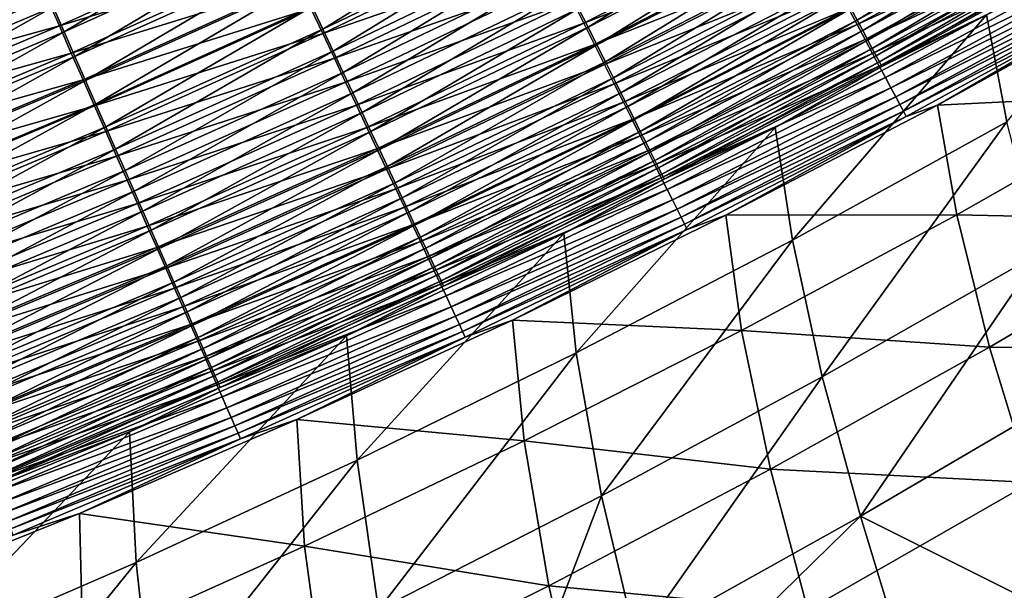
# Model space of a CAD drawing. Header units: metres. Extents: x 0 to 1400, y -1400 to 0.
# Tile 190 of 256: x 862 to 915, y -1153 to -1122. Entities that reach past the tile are written whole.
import ezdxf

# ---------------------------------------------------------------- set-up
doc = ezdxf.new("R2010")
doc.units = ezdxf.units.M

msp = doc.modelspace()

# ---------------------------------------------------------------- linework, layer by layer
at = {"layer": 'None'}
for points in [[(917.734619, -1115.673096, -481.604614), (906.347534, -1121.892944, -481.708893), (906.679504, -1122.514526, -480.282837)], [(917.734619, -1115.673096, -481.604614), (906.679504, -1122.514526, -480.282837), (918.081177, -1116.283325, -480.171753)], [(878.185303, -1122.999756, -494.648712), (889.019653, -1116.297974, -495.455505), (877.617798, -1121.791992, -495.490234)], [(878.185303, -1122.999756, -494.648712), (889.619202, -1117.493286, -494.608307), (889.019653, -1116.297974, -495.455505)], [(903.226746, -1116.050537, -490.582764), (891.827271, -1121.89563, -490.645081), (892.326111, -1122.890381, -489.52002)], [(903.226746, -1116.050537, -490.582764), (892.326111, -1122.890381, -489.52002), (903.751221, -1117.032349, -489.45105)], [(918.081177, -1116.283325, -480.171753), (906.679504, -1122.514526, -480.282837), (906.980591, -1123.078247, -478.825714)], [(918.081177, -1116.283325, -480.171753), (906.980591, -1123.078247, -478.825714), (918.395081, -1116.83606, -478.707855)], [(924.703613, -1115.945923, -469.427277), (913.5755, -1122.235352, -469.572601), (914.664856, -1127.952148, -423.257813)], [(864.384888, -1123.149414, -497.665863), (875.202271, -1116.651855, -498.234009), (863.797363, -1121.811279, -498.250732)], [(864.384888, -1123.149414, -497.665863), (875.825745, -1117.978394, -497.644836), (875.202271, -1116.651855, -498.234009)], [(891.512878, -1121.508667, -495.071655), (903.520508, -1116.835083, -493.904388), (892.10144, -1122.682739, -493.964813)], [(892.10144, -1122.682739, -493.964813), (903.520508, -1116.835083, -493.904388), (904.115295, -1117.948853, -492.732086)], [(918.094421, -1116.538452, -485.98172), (906.683289, -1122.758179, -486.080017), (906.227295, -1121.904175, -487.507019)], [(918.539001, -1117.321533, -484.504303), (906.683289, -1122.758179, -486.080017), (918.094421, -1116.538452, -485.98172)], [(918.395081, -1116.83606, -478.707855), (906.980591, -1123.078247, -478.825714), (907.250305, -1123.583252, -477.341248)], [(918.395081, -1116.83606, -478.707855), (907.250305, -1123.583252, -477.341248), (918.675842, -1117.330444, -477.216705)], [(878.736145, -1124.171875, -493.748322), (889.619202, -1117.493286, -494.608307), (878.185303, -1122.999756, -494.648712)], [(878.736145, -1124.171875, -493.748322), (890.200928, -1118.653076, -493.701904), (889.619202, -1117.493286, -494.608307)], [(903.751221, -1117.032349, -489.45105), (892.326111, -1122.890381, -489.52002), (892.801697, -1123.838745, -488.345795)], [(903.751221, -1117.032349, -489.45105), (892.801697, -1123.838745, -488.345795), (904.251099, -1117.96814, -488.269958)], [(918.539001, -1117.321533, -484.504303), (907.108337, -1123.554321, -484.609985), (906.683289, -1122.758179, -486.080017)], [(918.949829, -1118.045166, -482.98645), (907.108337, -1123.554321, -484.609985), (918.539001, -1117.321533, -484.504303)], [(918.675842, -1117.330444, -477.216705), (907.250305, -1123.583252, -477.341248), (907.488159, -1124.028564, -475.833191)], [(907.488159, -1124.028564, -475.833191), (918.923035, -1117.765625, -475.702057), (918.675842, -1117.330444, -477.216705)], [(851.129211, -1123.918457, -499.229645), (862.592468, -1119.067505, -499.219696), (861.978027, -1117.668457, -499.602509)], [(875.561646, -1117.658691, -501.038818), (864.131592, -1122.822876, -501.056854), (863.48291, -1121.344727, -501.61969)], [(876.238037, -1119.098755, -500.398956), (864.131592, -1122.822876, -501.056854), (875.561646, -1117.658691, -501.038818)], [(864.960999, -1124.461304, -497.015808), (875.825745, -1117.978394, -497.644836), (864.384888, -1123.149414, -497.665863)], [(864.960999, -1124.461304, -497.015808), (876.43689, -1119.278931, -496.98999), (875.825745, -1117.978394, -497.644836)], [(877.549561, -1121.891113, -498.90741), (889.620728, -1117.734497, -498.021881), (878.182251, -1123.238281, -498.059418)], [(878.182251, -1123.238281, -498.059418), (889.620728, -1117.734497, -498.021881), (890.27124, -1119.031982, -497.102051)], [(904.115295, -1117.948853, -492.732086), (892.66687, -1123.810669, -492.79953), (892.10144, -1122.682739, -493.964813)], [(904.684387, -1119.014648, -491.50354), (892.66687, -1123.810669, -492.79953), (904.115295, -1117.948853, -492.732086)], [(904.251099, -1117.96814, -488.269958), (892.801697, -1123.838745, -488.345795), (893.253235, -1124.739014, -487.124725)], [(904.251099, -1117.96814, -488.269958), (893.253235, -1124.739014, -487.124725), (904.725403, -1118.856079, -487.041901)], [(907.693604, -1124.413452, -474.305267), (918.923035, -1117.765625, -475.702057), (907.488159, -1124.028564, -475.833191)], [(907.693604, -1124.413452, -474.305267), (919.136047, -1118.140747, -474.167694), (918.923035, -1117.765625, -475.702057)], [(850.085388, -1121.623413, -502.871735), (862.157837, -1118.325684, -502.52533), (850.716858, -1123.167969, -502.532806)], [(850.716858, -1123.167969, -502.532806), (862.157837, -1118.325684, -502.52533), (862.824402, -1119.844482, -502.109375)], [(918.949829, -1118.045166, -482.98645), (907.501526, -1124.290649, -483.099579), (907.108337, -1123.554321, -484.609985)], [(919.325867, -1118.70752, -481.431122), (907.501526, -1124.290649, -483.099579), (918.949829, -1118.045166, -482.98645)], [(907.866272, -1124.736816, -472.761169), (919.136047, -1118.140747, -474.167694), (907.693604, -1124.413452, -474.305267)], [(907.866272, -1124.736816, -472.761169), (919.314392, -1118.454834, -472.61734), (919.136047, -1118.140747, -474.167694)], [(908.005554, -1124.997803, -471.204651), (919.314392, -1118.454834, -472.61734), (907.866272, -1124.736816, -472.761169)], [(908.005554, -1124.997803, -471.204651), (919.457581, -1118.706909, -471.05481), (919.314392, -1118.454834, -472.61734)], [(851.69873, -1125.310669, -498.78241), (862.592468, -1119.067505, -499.219696), (851.129211, -1123.918457, -499.229645)], [(851.69873, -1125.310669, -498.78241), (863.199402, -1120.449585, -498.768921), (862.592468, -1119.067505, -499.219696)], [(878.182251, -1123.238281, -498.059418), (890.27124, -1119.031982, -497.102051), (878.797974, -1124.549316, -497.145752)], [(879.269043, -1125.306152, -492.790802), (890.200928, -1118.653076, -493.701904), (878.736145, -1124.171875, -493.748322)], [(878.797974, -1124.549316, -497.145752), (890.27124, -1119.031982, -497.102051), (890.902344, -1120.290894, -496.118011)], [(879.269043, -1125.306152, -492.790802), (890.763611, -1119.774902, -492.738098), (890.200928, -1118.653076, -493.701904)], [(904.684387, -1119.014648, -491.50354), (893.208069, -1124.890259, -491.578217), (892.66687, -1123.810669, -492.79953)], [(905.226807, -1120.030396, -490.221436), (893.208069, -1124.890259, -491.578217), (904.684387, -1119.014648, -491.50354)], [(904.725403, -1118.856079, -487.041901), (893.253235, -1124.739014, -487.124725), (893.679626, -1125.589478, -485.859314)], [(904.725403, -1118.856079, -487.041901), (893.679626, -1125.589478, -485.859314), (905.173218, -1119.694336, -485.769348)], [(919.325867, -1118.70752, -481.431122), (907.861755, -1124.965332, -481.551666), (907.501526, -1124.290649, -483.099579)], [(919.666565, -1119.307617, -479.842163), (907.861755, -1124.965332, -481.551666), (919.325867, -1118.70752, -481.431122)], [(913.5755, -1122.235352, -469.572601), (919.457581, -1118.706909, -471.05481), (908.005554, -1124.997803, -471.204651)], [(876.238037, -1119.098755, -500.398956), (864.769043, -1124.275391, -500.421661), (864.131592, -1122.822876, -501.056854)], [(876.901062, -1120.510498, -499.687866), (864.769043, -1124.275391, -500.421661), (876.238037, -1119.098755, -500.398956)], [(865.524475, -1125.744629, -496.302277), (876.43689, -1119.278931, -496.98999), (864.960999, -1124.461304, -497.015808)], [(865.524475, -1125.744629, -496.302277), (877.034607, -1120.550903, -496.27124), (876.43689, -1119.278931, -496.98999)], [(919.666565, -1119.307617, -479.842163), (908.188477, -1125.577271, -479.970062), (907.861755, -1124.965332, -481.551666)], [(919.971313, -1119.844238, -478.223602), (908.188477, -1125.577271, -479.970062), (919.666565, -1119.307617, -479.842163)], [(850.716858, -1123.167969, -502.532806), (862.824402, -1119.844482, -502.109375), (851.342224, -1124.697632, -502.120117)], [(851.342224, -1124.697632, -502.120117), (862.824402, -1119.844482, -502.109375), (863.48291, -1121.344727, -501.61969)], [(879.782959, -1126.399902, -491.777863), (890.763611, -1119.774902, -492.738098), (879.269043, -1125.306152, -492.790802)], [(890.763611, -1119.774902, -492.738098), (879.782959, -1126.399902, -491.777863), (891.306091, -1120.856567, -491.718536)], [(905.226807, -1120.030396, -490.221436), (893.724121, -1125.919678, -490.303558), (893.208069, -1124.890259, -491.578217)], [(905.173218, -1119.694336, -485.769348), (893.679626, -1125.589478, -485.859314), (894.080139, -1126.388184, -484.55188)], [(905.741455, -1120.994263, -488.888367), (893.724121, -1125.919678, -490.303558), (905.226807, -1120.030396, -490.221436)], [(905.173218, -1119.694336, -485.769348), (894.080139, -1126.388184, -484.55188), (905.593445, -1120.481079, -484.454712)], [(919.971313, -1119.844238, -478.223602), (908.48114, -1126.125488, -478.358826), (908.188477, -1125.577271, -479.970062)], [(920.239563, -1120.316772, -476.579529), (908.48114, -1126.125488, -478.358826), (919.971313, -1119.844238, -478.223602)], [(852.259888, -1126.682495, -498.26825), (863.199402, -1120.449585, -498.768921), (851.69873, -1125.310669, -498.78241)], [(852.259888, -1126.682495, -498.26825), (863.797363, -1121.811279, -498.250732), (863.199402, -1120.449585, -498.768921)], [(864.769043, -1124.275391, -500.421661), (876.901062, -1120.510498, -499.687866), (865.393982, -1125.699341, -499.715759)], [(865.393982, -1125.699341, -499.715759), (876.901062, -1120.510498, -499.687866), (877.549561, -1121.891113, -498.90741)], [(866.074402, -1126.99707, -495.526855), (877.034607, -1120.550903, -496.27124), (865.524475, -1125.744629, -496.302277)], [(866.074402, -1126.99707, -495.526855), (877.617798, -1121.791992, -495.490234), (877.034607, -1120.550903, -496.27124)], [(878.797974, -1124.549316, -497.145752), (890.902344, -1120.290894, -496.118011), (879.395508, -1125.821655, -496.168213)], [(879.395508, -1125.821655, -496.168213), (890.902344, -1120.290894, -496.118011), (891.512878, -1121.508667, -495.071655)], [(905.593445, -1120.481079, -484.454712), (894.080139, -1126.388184, -484.55188), (894.453735, -1127.133301, -483.204865)], [(905.593445, -1120.481079, -484.454712), (894.453735, -1127.133301, -483.204865), (905.985229, -1121.2146, -483.100403)], [(920.239563, -1120.316772, -476.579529), (908.739197, -1126.609009, -476.721954), (908.48114, -1126.125488, -478.358826)], [(920.470764, -1120.723999, -474.914093), (908.739197, -1126.609009, -476.721954), (920.239563, -1120.316772, -476.579529)], [(891.306091, -1120.856567, -491.718536), (879.782959, -1126.399902, -491.777863), (880.276855, -1127.451172, -490.711273)], [(891.306091, -1120.856567, -491.718536), (880.276855, -1127.451172, -490.711273), (891.827271, -1121.89563, -490.645081)], [(905.741455, -1120.994263, -488.888367), (894.213928, -1126.896973, -488.978119), (893.724121, -1125.919678, -490.303558)], [(906.227295, -1121.904175, -487.507019), (894.213928, -1126.896973, -488.978119), (905.741455, -1120.994263, -488.888367)], [(908.739197, -1126.609009, -476.721954), (920.470764, -1120.723999, -474.914093), (908.962219, -1127.026855, -475.063507)], [(908.962219, -1127.026855, -475.063507), (920.470764, -1120.723999, -474.914093), (920.664368, -1121.064941, -473.231293)], [(908.962219, -1127.026855, -475.063507), (920.664368, -1121.064941, -473.231293), (909.149597, -1127.37793, -473.387543)], [(909.149597, -1127.37793, -473.387543), (920.664368, -1121.064941, -473.231293), (920.819824, -1121.338745, -471.535248)], [(922.148682, -1120.85498, -469.822479), (923.340393, -1126.447021, -423.662781), (910.960999, -1127.045776, -469.984528)], [(922.148682, -1120.85498, -469.822479), (910.960999, -1127.045776, -469.984528), (920.819824, -1121.338745, -471.535248)], [(863.48291, -1121.344727, -501.61969), (851.960022, -1126.208984, -501.634216), (851.342224, -1124.697632, -502.120117)], [(864.131592, -1122.822876, -501.056854), (851.960022, -1126.208984, -501.634216), (863.48291, -1121.344727, -501.61969)], [(879.395508, -1125.821655, -496.168213), (891.512878, -1121.508667, -495.071655), (879.973694, -1127.052734, -495.128723)], [(879.973694, -1127.052734, -495.128723), (891.512878, -1121.508667, -495.071655), (892.10144, -1122.682739, -493.964813)], [(905.985229, -1121.2146, -483.100403), (894.453735, -1127.133301, -483.204865), (894.799561, -1127.822998, -481.820679)], [(905.985229, -1121.2146, -483.100403), (894.799561, -1127.822998, -481.820679), (906.347534, -1121.892944, -481.708893)], [(909.149597, -1127.37793, -473.387543), (920.819824, -1121.338745, -471.535248), (909.300781, -1127.661255, -471.698059)], [(920.819824, -1121.338745, -471.535248), (910.960999, -1127.045776, -469.984528), (909.300781, -1127.661255, -471.698059)], [(852.81134, -1128.030762, -497.687897), (863.797363, -1121.811279, -498.250732), (852.259888, -1126.682495, -498.26825)], [(852.81134, -1128.030762, -497.687897), (864.384888, -1123.149414, -497.665863), (863.797363, -1121.811279, -498.250732)], [(865.393982, -1125.699341, -499.715759), (877.549561, -1121.891113, -498.90741), (866.00531, -1127.092407, -498.940918)], [(866.00531, -1127.092407, -498.940918), (877.549561, -1121.891113, -498.90741), (878.182251, -1123.238281, -498.059418)], [(866.60968, -1128.216187, -494.691315), (877.617798, -1121.791992, -495.490234), (866.074402, -1126.99707, -495.526855)], [(866.60968, -1128.216187, -494.691315), (878.185303, -1122.999756, -494.648712), (877.617798, -1121.791992, -495.490234)], [(891.827271, -1121.89563, -490.645081), (880.276855, -1127.451172, -490.711273), (880.749756, -1128.457764, -489.593292)], [(891.827271, -1121.89563, -490.645081), (880.749756, -1128.457764, -489.593292), (892.326111, -1122.890381, -489.52002)], [(906.227295, -1121.904175, -487.507019), (894.676636, -1127.820068, -487.604523), (894.213928, -1126.896973, -488.978119)], [(906.683289, -1122.758179, -486.080017), (894.676636, -1127.820068, -487.604523), (906.227295, -1121.904175, -487.507019)], [(906.347534, -1121.892944, -481.708893), (894.799561, -1127.822998, -481.820679), (895.11676, -1128.455811, -480.401947)], [(906.347534, -1121.892944, -481.708893), (895.11676, -1128.455811, -480.401947), (906.679504, -1122.514526, -480.282837)], [(913.5755, -1122.235352, -469.572601), (902.312927, -1128.240234, -469.728088), (903.241577, -1134.24939, -423.214264)], [(902.312927, -1128.240234, -469.728088), (913.5755, -1122.235352, -469.572601), (908.005554, -1124.997803, -471.204651)], [(913.5755, -1122.235352, -469.572601), (903.241577, -1134.24939, -423.214264), (914.664856, -1127.952148, -423.257813)], [(892.10144, -1122.682739, -493.964813), (880.53125, -1128.23999, -494.029053), (879.973694, -1127.052734, -495.128723)], [(892.66687, -1123.810669, -492.79953), (880.53125, -1128.23999, -494.029053), (892.10144, -1122.682739, -493.964813)], [(906.683289, -1122.758179, -486.080017), (895.111145, -1128.68689, -486.185364), (894.676636, -1127.820068, -487.604523)], [(907.108337, -1123.554321, -484.609985), (895.111145, -1128.68689, -486.185364), (906.683289, -1122.758179, -486.080017)], [(906.679504, -1122.514526, -480.282837), (895.11676, -1128.455811, -480.401947), (895.404785, -1129.030396, -478.952118)], [(906.679504, -1122.514526, -480.282837), (895.404785, -1129.030396, -478.952118), (906.980591, -1123.078247, -478.825714)], [(864.131592, -1122.822876, -501.056854), (852.568787, -1127.697998, -501.075745), (851.960022, -1126.208984, -501.634216)], [(864.769043, -1124.275391, -500.421661), (852.568787, -1127.697998, -501.075745), (864.131592, -1122.822876, -501.056854)], [(853.352112, -1129.352783, -497.042847), (864.384888, -1123.149414, -497.665863), (852.81134, -1128.030762, -497.687897)], [(853.352112, -1129.352783, -497.042847), (864.960999, -1124.461304, -497.015808), (864.384888, -1123.149414, -497.665863)], [(866.00531, -1127.092407, -498.940918), (878.182251, -1123.238281, -498.059418), (866.601868, -1128.451904, -498.09903)], [(866.601868, -1128.451904, -498.09903), (878.182251, -1123.238281, -498.059418), (878.797974, -1124.549316, -497.145752)], [(867.129272, -1129.399658, -493.797241), (878.185303, -1122.999756, -494.648712), (866.60968, -1128.216187, -494.691315)], [(867.129272, -1129.399658, -493.797241), (878.736145, -1124.171875, -493.748322), (878.185303, -1122.999756, -494.648712)], [(892.326111, -1122.890381, -489.52002), (880.749756, -1128.457764, -489.593292), (881.200806, -1129.417969, -488.426331)], [(892.326111, -1122.890381, -489.52002), (881.200806, -1129.417969, -488.426331), (892.801697, -1123.838745, -488.345795)], [(906.980591, -1123.078247, -478.825714), (895.404785, -1129.030396, -478.952118), (895.663147, -1129.545898, -477.474854)], [(906.980591, -1123.078247, -478.825714), (895.663147, -1129.545898, -477.474854), (907.250305, -1123.583252, -477.341248)], [(892.66687, -1123.810669, -492.79953), (881.067017, -1129.380981, -492.871185), (880.53125, -1128.23999, -494.029053)], [(893.208069, -1124.890259, -491.578217), (881.067017, -1129.380981, -492.871185), (892.66687, -1123.810669, -492.79953)], [(907.108337, -1123.554321, -484.609985), (895.516479, -1129.495728, -484.723267), (895.111145, -1128.68689, -486.185364)], [(907.501526, -1124.290649, -483.099579), (895.516479, -1129.495728, -484.723267), (907.108337, -1123.554321, -484.609985)], [(907.250305, -1123.583252, -477.341248), (895.663147, -1129.545898, -477.474854), (895.891479, -1130.001587, -475.973907)], [(907.250305, -1123.583252, -477.341248), (895.891479, -1130.001587, -475.973907), (907.488159, -1124.028564, -475.833191)], [(852.568787, -1127.697998, -501.075745), (864.769043, -1124.275391, -500.421661), (853.167053, -1129.161499, -500.445465)], [(853.167053, -1129.161499, -500.445465), (864.769043, -1124.275391, -500.421661), (865.393982, -1125.699341, -499.715759)], [(867.632141, -1130.545166, -492.846405), (878.736145, -1124.171875, -493.748322), (867.129272, -1129.399658, -493.797241)], [(867.632141, -1130.545166, -492.846405), (879.269043, -1125.306152, -492.790802), (878.736145, -1124.171875, -493.748322)], [(892.801697, -1123.838745, -488.345795), (881.200806, -1129.417969, -488.426331), (881.629272, -1130.329956, -487.212738)], [(892.801697, -1123.838745, -488.345795), (881.629272, -1130.329956, -487.212738), (893.253235, -1124.739014, -487.124725)], [(907.501526, -1124.290649, -483.099579), (895.891663, -1130.244507, -483.220825), (895.516479, -1129.495728, -484.723267)], [(907.488159, -1124.028564, -475.833191), (895.891479, -1130.001587, -475.973907), (896.089233, -1130.39624, -474.452881)], [(907.861755, -1124.965332, -481.551666), (895.891663, -1130.244507, -483.220825), (907.501526, -1124.290649, -483.099579)], [(896.089233, -1130.39624, -474.452881), (907.693604, -1124.413452, -474.305267), (907.488159, -1124.028564, -475.833191)], [(853.881165, -1130.64624, -496.334747), (864.960999, -1124.461304, -497.015808), (853.352112, -1129.352783, -497.042847)], [(853.881165, -1130.64624, -496.334747), (865.524475, -1125.744629, -496.302277), (864.960999, -1124.461304, -497.015808)], [(866.601868, -1128.451904, -498.09903), (878.797974, -1124.549316, -497.145752), (867.182556, -1129.775146, -497.191833)], [(867.182556, -1129.775146, -497.191833), (878.797974, -1124.549316, -497.145752), (879.395508, -1125.821655, -496.168213)], [(893.253235, -1124.739014, -487.124725), (881.629272, -1130.329956, -487.212738), (882.034119, -1131.192017, -485.954895)], [(893.253235, -1124.739014, -487.124725), (882.034119, -1131.192017, -485.954895), (893.679626, -1125.589478, -485.859314)], [(896.25592, -1130.729126, -472.915527), (907.693604, -1124.413452, -474.305267), (896.089233, -1130.39624, -474.452881)], [(896.25592, -1130.729126, -472.915527), (907.866272, -1124.736816, -472.761169), (907.693604, -1124.413452, -474.305267)], [(896.391174, -1130.999268, -471.365479), (907.866272, -1124.736816, -472.761169), (896.25592, -1130.729126, -472.915527)], [(896.391174, -1130.999268, -471.365479), (908.005554, -1124.997803, -471.204651), (907.866272, -1124.736816, -472.761169)], [(868.117249, -1131.650146, -491.840393), (879.269043, -1125.306152, -492.790802), (867.632141, -1130.545166, -492.846405)], [(868.117249, -1131.650146, -491.840393), (879.782959, -1126.399902, -491.777863), (879.269043, -1125.306152, -492.790802)], [(893.208069, -1124.890259, -491.578217), (881.580078, -1130.473633, -491.657593), (881.067017, -1129.380981, -492.871185)], [(893.724121, -1125.919678, -490.303558), (881.580078, -1130.473633, -491.657593), (893.208069, -1124.890259, -491.578217)], [(907.861755, -1124.965332, -481.551666), (896.23584, -1130.931274, -481.680908), (895.891663, -1130.244507, -483.220825)], [(908.188477, -1125.577271, -479.970062), (896.23584, -1130.931274, -481.680908), (907.861755, -1124.965332, -481.551666)], [(902.312927, -1128.240234, -469.728088), (908.005554, -1124.997803, -471.204651), (896.391174, -1130.999268, -471.365479)], [(853.167053, -1129.161499, -500.445465), (865.393982, -1125.699341, -499.715759), (853.753662, -1130.596558, -499.744965)], [(853.753662, -1130.596558, -499.744965), (865.393982, -1125.699341, -499.715759), (866.00531, -1127.092407, -498.940918)], [(854.397583, -1131.908936, -495.565216), (865.524475, -1125.744629, -496.302277), (853.881165, -1130.64624, -496.334747)], [(854.397583, -1131.908936, -495.565216), (866.074402, -1126.99707, -495.526855), (865.524475, -1125.744629, -496.302277)], [(867.182556, -1129.775146, -497.191833), (879.395508, -1125.821655, -496.168213), (867.746277, -1131.059814, -496.221191)], [(867.746277, -1131.059814, -496.221191), (879.395508, -1125.821655, -496.168213), (879.973694, -1127.052734, -495.128723)], [(893.679626, -1125.589478, -485.859314), (882.034119, -1131.192017, -485.954895), (882.414551, -1132.002075, -484.655151)], [(893.679626, -1125.589478, -485.859314), (882.414551, -1132.002075, -484.655151), (894.080139, -1126.388184, -484.55188)], [(908.188477, -1125.577271, -479.970062), (896.54834, -1131.555054, -480.107239), (896.23584, -1130.931274, -481.680908)], [(908.48114, -1126.125488, -478.358826), (896.54834, -1131.555054, -480.107239), (908.188477, -1125.577271, -479.970062)], [(868.117249, -1131.650146, -491.840393), (868.583618, -1132.712524, -490.781036), (879.782959, -1126.399902, -491.777863)], [(879.782959, -1126.399902, -491.777863), (868.583618, -1132.712524, -490.781036), (880.276855, -1127.451172, -490.711273)], [(893.724121, -1125.919678, -490.303558), (882.069458, -1131.515869, -490.390839), (881.580078, -1130.473633, -491.657593)], [(894.213928, -1126.896973, -488.978119), (882.069458, -1131.515869, -490.390839), (893.724121, -1125.919678, -490.303558)], [(894.080139, -1126.388184, -484.55188), (882.414551, -1132.002075, -484.655151), (882.769775, -1132.758423, -483.315918)], [(894.080139, -1126.388184, -484.55188), (882.769775, -1132.758423, -483.315918), (894.453735, -1127.133301, -483.204865)], [(908.48114, -1126.125488, -478.358826), (896.828735, -1132.114624, -478.503845), (896.54834, -1131.555054, -480.107239)], [(908.739197, -1126.609009, -476.721954), (896.828735, -1132.114624, -478.503845), (908.48114, -1126.125488, -478.358826)], [(894.213928, -1126.896973, -488.978119), (882.534241, -1132.505737, -489.073486), (882.069458, -1131.515869, -490.390839)], [(894.676636, -1127.820068, -487.604523), (882.534241, -1132.505737, -489.073486), (894.213928, -1126.896973, -488.978119)], [(896.828735, -1132.114624, -478.503845), (908.739197, -1126.609009, -476.721954), (897.076416, -1132.609253, -476.874725)], [(897.076416, -1132.609253, -476.874725), (908.739197, -1126.609009, -476.721954), (908.962219, -1127.026855, -475.063507)], [(923.340393, -1126.447021, -423.662781), (911.993347, -1132.899292, -423.636475), (910.960999, -1127.045776, -469.984528)], [(911.993347, -1132.899292, -423.636475), (923.340393, -1126.447021, -423.662781), (925.285706, -1133.194824, -367.478577)], [(853.753662, -1130.596558, -499.744965), (866.00531, -1127.092407, -498.940918), (854.327576, -1132.00061, -498.976074)], [(854.327576, -1132.00061, -498.976074), (866.00531, -1127.092407, -498.940918), (866.601868, -1128.451904, -498.09903)], [(854.90033, -1133.138306, -494.735931), (866.074402, -1126.99707, -495.526855), (854.397583, -1131.908936, -495.565216)], [(854.90033, -1133.138306, -494.735931), (866.60968, -1128.216187, -494.691315), (866.074402, -1126.99707, -495.526855)], [(879.973694, -1127.052734, -495.128723), (868.291809, -1132.303101, -495.188873), (867.746277, -1131.059814, -496.221191)], [(880.53125, -1128.23999, -494.029053), (868.291809, -1132.303101, -495.188873), (879.973694, -1127.052734, -495.128723)], [(880.276855, -1127.451172, -490.711273), (868.583618, -1132.712524, -490.781036), (869.030334, -1133.730347, -489.670563)], [(880.276855, -1127.451172, -490.711273), (869.030334, -1133.730347, -489.670563), (880.749756, -1128.457764, -489.593292)], [(894.453735, -1127.133301, -483.204865), (882.769775, -1132.758423, -483.315918), (883.098816, -1133.459229, -481.939545)], [(894.453735, -1127.133301, -483.204865), (883.098816, -1133.459229, -481.939545), (894.799561, -1127.822998, -481.820679)], [(897.076416, -1132.609253, -476.874725), (908.962219, -1127.026855, -475.063507), (897.291016, -1133.03772, -475.223846)], [(897.291016, -1133.03772, -475.223846), (908.962219, -1127.026855, -475.063507), (909.149597, -1127.37793, -473.387543)], [(897.291016, -1133.03772, -475.223846), (909.149597, -1127.37793, -473.387543), (897.471924, -1133.39917, -473.555237)], [(897.471924, -1133.39917, -473.555237), (909.149597, -1127.37793, -473.387543), (909.300781, -1127.661255, -471.698059)], [(910.960999, -1127.045776, -469.984528), (911.993347, -1132.899292, -423.636475), (899.68457, -1132.930298, -470.156799)], [(910.960999, -1127.045776, -469.984528), (899.68457, -1132.930298, -470.156799), (909.300781, -1127.661255, -471.698059)], [(894.676636, -1127.820068, -487.604523), (882.97345, -1133.441406, -487.70813), (882.534241, -1132.505737, -489.073486)], [(895.111145, -1128.68689, -486.185364), (882.97345, -1133.441406, -487.70813), (894.676636, -1127.820068, -487.604523)], [(894.799561, -1127.822998, -481.820679), (883.098816, -1133.459229, -481.939545), (883.401001, -1134.102905, -480.528595)], [(894.799561, -1127.822998, -481.820679), (883.401001, -1134.102905, -480.528595), (895.11676, -1128.455811, -480.401947)], [(909.300781, -1127.661255, -471.698059), (897.618713, -1133.692383, -471.872833), (897.471924, -1133.39917, -473.555237)], [(909.300781, -1127.661255, -471.698059), (899.68457, -1132.930298, -470.156799), (897.618713, -1133.692383, -471.872833)], [(914.664856, -1127.952148, -423.257813), (903.241577, -1134.24939, -423.214264), (904.820679, -1141.548218, -367.000977)], [(914.664856, -1127.952148, -423.257813), (904.820679, -1141.548218, -367.000977), (916.455139, -1134.925293, -367.058624)], [(854.327576, -1132.00061, -498.976074), (866.601868, -1128.451904, -498.09903), (854.887756, -1133.371094, -498.140533)], [(854.887756, -1133.371094, -498.140533), (866.601868, -1128.451904, -498.09903), (867.182556, -1129.775146, -497.191833)], [(855.388489, -1134.332031, -493.848511), (866.60968, -1128.216187, -494.691315), (854.90033, -1133.138306, -494.735931)], [(855.388489, -1134.332031, -493.848511), (867.129272, -1129.399658, -493.797241), (866.60968, -1128.216187, -494.691315)], [(880.53125, -1128.23999, -494.029053), (868.818054, -1133.502563, -494.096771), (868.291809, -1132.303101, -495.188873)], [(881.067017, -1129.380981, -492.871185), (868.818054, -1133.502563, -494.096771), (880.53125, -1128.23999, -494.029053)], [(880.749756, -1128.457764, -489.593292), (869.030334, -1133.730347, -489.670563), (869.456604, -1134.70166, -488.511292)], [(880.749756, -1128.457764, -489.593292), (869.456604, -1134.70166, -488.511292), (881.200806, -1129.417969, -488.426331)], [(895.11676, -1128.455811, -480.401947), (883.401001, -1134.102905, -480.528595), (883.67572, -1134.68811, -479.086548)], [(895.11676, -1128.455811, -480.401947), (883.67572, -1134.68811, -479.086548), (895.404785, -1129.030396, -478.952118)], [(902.312927, -1128.240234, -469.728088), (891.030273, -1133.905151, -469.891968), (891.691284, -1140.266479, -423.169312)], [(891.030273, -1133.905151, -469.891968), (902.312927, -1128.240234, -469.728088), (896.391174, -1130.999268, -471.365479)], [(902.312927, -1128.240234, -469.728088), (891.691284, -1140.266479, -423.169312), (903.241577, -1134.24939, -423.214264)], [(895.111145, -1128.68689, -486.185364), (883.386169, -1134.320679, -486.297363), (882.97345, -1133.441406, -487.70813)], [(895.516479, -1129.495728, -484.723267), (883.386169, -1134.320679, -486.297363), (895.111145, -1128.68689, -486.185364)], [(895.404785, -1129.030396, -478.952118), (883.67572, -1134.68811, -479.086548), (883.922546, -1135.214233, -477.616974)], [(895.404785, -1129.030396, -478.952118), (883.922546, -1135.214233, -477.616974), (895.663147, -1129.545898, -477.474854)], [(855.861084, -1135.487793, -492.904633), (867.129272, -1129.399658, -493.797241), (855.388489, -1134.332031, -493.848511)], [(855.861084, -1135.487793, -492.904633), (867.632141, -1130.545166, -492.846405), (867.129272, -1129.399658, -493.797241)], [(881.067017, -1129.380981, -492.871185), (869.323914, -1134.65564, -492.946777), (868.818054, -1133.502563, -494.096771)], [(881.580078, -1130.473633, -491.657593), (869.323914, -1134.65564, -492.946777), (881.067017, -1129.380981, -492.871185)], [(881.200806, -1129.417969, -488.426331), (869.456604, -1134.70166, -488.511292), (869.861694, -1135.624756, -487.305573)], [(881.200806, -1129.417969, -488.426331), (869.861694, -1135.624756, -487.305573), (881.629272, -1130.329956, -487.212738)], [(895.516479, -1129.495728, -484.723267), (883.771545, -1135.141724, -484.843689), (883.386169, -1134.320679, -486.297363)], [(895.891663, -1130.244507, -483.220825), (883.771545, -1135.141724, -484.843689), (895.516479, -1129.495728, -484.723267)], [(895.663147, -1129.545898, -477.474854), (883.922546, -1135.214233, -477.616974), (884.141113, -1135.680054, -476.123596)], [(895.663147, -1129.545898, -477.474854), (884.141113, -1135.680054, -476.123596), (895.891479, -1130.001587, -475.973907)], [(854.887756, -1133.371094, -498.140533), (867.182556, -1129.775146, -497.191833), (855.433167, -1134.705444, -497.240143)], [(855.433167, -1134.705444, -497.240143), (867.182556, -1129.775146, -497.191833), (867.746277, -1131.059814, -496.221191)], [(895.891479, -1130.001587, -475.973907), (884.141113, -1135.680054, -476.123596), (884.330872, -1136.084717, -474.609985)], [(895.891479, -1130.001587, -475.973907), (884.330872, -1136.084717, -474.609985), (896.089233, -1130.39624, -474.452881)], [(856.317139, -1136.603149, -491.905945), (867.632141, -1130.545166, -492.846405), (855.861084, -1135.487793, -492.904633)], [(856.317139, -1136.603149, -491.905945), (868.117249, -1131.650146, -491.840393), (867.632141, -1130.545166, -492.846405)], [(881.580078, -1130.473633, -491.657593), (869.808533, -1135.760376, -491.741333), (869.323914, -1134.65564, -492.946777)], [(882.069458, -1131.515869, -490.390839), (869.808533, -1135.760376, -491.741333), (881.580078, -1130.473633, -491.657593)], [(881.629272, -1130.329956, -487.212738), (869.861694, -1135.624756, -487.305573), (870.244751, -1136.497681, -486.055756)], [(881.629272, -1130.329956, -487.212738), (870.244751, -1136.497681, -486.055756), (882.034119, -1131.192017, -485.954895)], [(895.891663, -1130.244507, -483.220825), (884.12854, -1135.902344, -483.349762), (883.771545, -1135.141724, -484.843689)], [(896.23584, -1130.931274, -481.680908), (884.12854, -1135.902344, -483.349762), (895.891663, -1130.244507, -483.220825)], [(896.089233, -1130.39624, -474.452881), (884.330872, -1136.084717, -474.609985), (884.491516, -1136.427246, -473.079834)], [(884.491516, -1136.427246, -473.079834), (896.25592, -1130.729126, -472.915527), (896.089233, -1130.39624, -474.452881)], [(867.746277, -1131.059814, -496.221191), (855.962708, -1136.001221, -496.276703), (855.433167, -1134.705444, -497.240143)], [(868.291809, -1132.303101, -495.188873), (855.962708, -1136.001221, -496.276703), (867.746277, -1131.059814, -496.221191)], [(896.23584, -1130.931274, -481.680908), (884.45636, -1136.600952, -481.818329), (884.12854, -1135.902344, -483.349762)], [(896.54834, -1131.555054, -480.107239), (884.45636, -1136.600952, -481.818329), (896.23584, -1130.931274, -481.680908)], [(884.622437, -1136.706787, -471.536743), (896.25592, -1130.729126, -472.915527), (884.491516, -1136.427246, -473.079834)], [(884.622437, -1136.706787, -471.536743), (896.391174, -1130.999268, -471.365479), (896.25592, -1130.729126, -472.915527)], [(891.030273, -1133.905151, -469.891968), (896.391174, -1130.999268, -471.365479), (884.622437, -1136.706787, -471.536743)], [(856.317139, -1136.603149, -491.905945), (856.755737, -1137.675903, -490.854187), (868.117249, -1131.650146, -491.840393)], [(856.755737, -1137.675903, -490.854187), (868.583618, -1132.712524, -490.781036), (868.117249, -1131.650146, -491.840393)], [(882.069458, -1131.515869, -490.390839), (870.270996, -1136.814697, -490.482941), (869.808533, -1135.760376, -491.741333)], [(882.034119, -1131.192017, -485.954895), (870.244751, -1136.497681, -486.055756), (870.604919, -1137.318604, -484.76416)], [(882.534241, -1132.505737, -489.073486), (870.270996, -1136.814697, -490.482941), (882.069458, -1131.515869, -490.390839)], [(882.034119, -1131.192017, -485.954895), (870.604919, -1137.318604, -484.76416), (882.414551, -1132.002075, -484.655151)], [(896.54834, -1131.555054, -480.107239), (884.754395, -1137.236328, -480.253143), (884.45636, -1136.600952, -481.818329)], [(896.828735, -1132.114624, -478.503845), (884.754395, -1137.236328, -480.253143), (896.54834, -1131.555054, -480.107239)], [(882.414551, -1132.002075, -484.655151), (870.604919, -1137.318604, -484.76416), (870.941467, -1138.085815, -483.433136)], [(882.414551, -1132.002075, -484.655151), (870.941467, -1138.085815, -483.433136), (882.769775, -1132.758423, -483.315918)], [(884.754395, -1137.236328, -480.253143), (896.828735, -1132.114624, -478.503845), (885.022217, -1137.807251, -478.658142)], [(885.022217, -1137.807251, -478.658142), (896.828735, -1132.114624, -478.503845), (897.076416, -1132.609253, -476.874725)], [(868.291809, -1132.303101, -495.188873), (856.475342, -1137.255615, -495.251984), (855.962708, -1136.001221, -496.276703)], [(868.818054, -1133.502563, -494.096771), (856.475342, -1137.255615, -495.251984), (868.291809, -1132.303101, -495.188873)], [(856.755737, -1137.675903, -490.854187), (857.176025, -1138.703979, -489.751556), (868.583618, -1132.712524, -490.781036)], [(868.583618, -1132.712524, -490.781036), (857.176025, -1138.703979, -489.751556), (869.030334, -1133.730347, -489.670563)], [(882.534241, -1132.505737, -489.073486), (870.710449, -1137.816528, -489.174164), (870.270996, -1136.814697, -490.482941)], [(882.97345, -1133.441406, -487.70813), (870.710449, -1137.816528, -489.174164), (882.534241, -1132.505737, -489.073486)], [(885.022217, -1137.807251, -478.658142), (897.076416, -1132.609253, -476.874725), (885.259338, -1138.312866, -477.037262)], [(885.259338, -1138.312866, -477.037262), (897.076416, -1132.609253, -476.874725), (897.291016, -1133.03772, -475.223846)], [(882.769775, -1132.758423, -483.315918), (870.941467, -1138.085815, -483.433136), (871.25354, -1138.797363, -482.065002)], [(882.769775, -1132.758423, -483.315918), (871.25354, -1138.797363, -482.065002), (883.098816, -1133.459229, -481.939545)], [(885.259338, -1138.312866, -477.037262), (897.291016, -1133.03772, -475.223846), (885.465271, -1138.752197, -475.39447)], [(885.465271, -1138.752197, -475.39447), (897.291016, -1133.03772, -475.223846), (897.471924, -1133.39917, -473.555237)], [(899.68457, -1132.930298, -470.156799), (900.515503, -1139.074097, -423.60968), (888.297913, -1138.522949, -470.339172)], [(899.68457, -1132.930298, -470.156799), (888.297913, -1138.522949, -470.339172), (897.618713, -1133.692383, -471.872833)], [(911.993347, -1132.899292, -423.636475), (900.515503, -1139.074097, -423.60968), (899.68457, -1132.930298, -470.156799)], [(913.737732, -1139.966797, -367.433105), (900.515503, -1139.074097, -423.60968), (911.993347, -1132.899292, -423.636475)], [(925.285706, -1133.194824, -367.478577), (913.737732, -1139.966797, -367.433105), (911.993347, -1132.899292, -423.636475)], [(927.675659, -1140.103149, -311.381714), (913.737732, -1139.966797, -367.433105), (925.285706, -1133.194824, -367.478577)], [(868.818054, -1133.502563, -494.096771), (856.970093, -1138.466309, -494.167816), (856.475342, -1137.255615, -495.251984)], [(869.323914, -1134.65564, -492.946777), (856.970093, -1138.466309, -494.167816), (868.818054, -1133.502563, -494.096771)], [(869.030334, -1133.730347, -489.670563), (857.176025, -1138.703979, -489.751556), (857.577271, -1139.685669, -488.600372)], [(869.030334, -1133.730347, -489.670563), (857.577271, -1139.685669, -488.600372), (869.456604, -1134.70166, -488.511292)], [(882.97345, -1133.441406, -487.70813), (871.125916, -1138.764038, -487.817535), (870.710449, -1137.816528, -489.174164)], [(883.386169, -1134.320679, -486.297363), (871.125916, -1138.764038, -487.817535), (882.97345, -1133.441406, -487.70813)], [(883.098816, -1133.459229, -481.939545), (871.25354, -1138.797363, -482.065002), (871.540405, -1139.451538, -480.662323)], [(883.098816, -1133.459229, -481.939545), (871.540405, -1139.451538, -480.662323), (883.401001, -1134.102905, -480.528595)], [(897.471924, -1133.39917, -473.555237), (885.639526, -1139.124146, -473.733704), (885.465271, -1138.752197, -475.39447)], [(897.618713, -1133.692383, -471.872833), (885.639526, -1139.124146, -473.733704), (897.471924, -1133.39917, -473.555237)], [(897.618713, -1133.692383, -471.872833), (885.781616, -1139.427612, -472.058899), (885.639526, -1139.124146, -473.733704)], [(897.618713, -1133.692383, -471.872833), (888.297913, -1138.522949, -470.339172), (885.781616, -1139.427612, -472.058899)], [(883.401001, -1134.102905, -480.528595), (871.540405, -1139.451538, -480.662323), (871.801575, -1140.047241, -479.228516)], [(883.401001, -1134.102905, -480.528595), (871.801575, -1140.047241, -479.228516), (883.67572, -1134.68811, -479.086548)], [(891.030273, -1133.905151, -469.891968), (879.44812, -1139.367798, -470.068024), (880.020325, -1146.000854, -423.122955)], [(879.44812, -1139.367798, -470.068024), (891.030273, -1133.905151, -469.891968), (884.622437, -1136.706787, -471.536743)], [(891.030273, -1133.905151, -469.891968), (880.020325, -1146.000854, -423.122955), (891.691284, -1140.266479, -423.169312)], [(903.241577, -1134.24939, -423.214264), (891.691284, -1140.266479, -423.169312), (893.053162, -1147.900024, -366.941589)], [(903.241577, -1134.24939, -423.214264), (893.053162, -1147.900024, -366.941589), (904.820679, -1141.548218, -367.000977)], [(869.323914, -1134.65564, -492.946777), (857.445801, -1139.630615, -493.026062), (856.970093, -1138.466309, -494.167816)], [(869.808533, -1135.760376, -491.741333), (857.445801, -1139.630615, -493.026062), (869.323914, -1134.65564, -492.946777)], [(869.456604, -1134.70166, -488.511292), (857.577271, -1139.685669, -488.600372), (857.95874, -1140.619019, -487.402924)], [(869.456604, -1134.70166, -488.511292), (857.95874, -1140.619019, -487.402924), (869.861694, -1135.624756, -487.305573)], [(883.386169, -1134.320679, -486.297363), (871.516663, -1139.655151, -486.415588), (871.125916, -1138.764038, -487.817535)], [(883.771545, -1135.141724, -484.843689), (871.516663, -1139.655151, -486.415588), (883.386169, -1134.320679, -486.297363)], [(883.67572, -1134.68811, -479.086548), (871.801575, -1140.047241, -479.228516), (872.036621, -1140.583618, -477.76712)], [(883.67572, -1134.68811, -479.086548), (872.036621, -1140.583618, -477.76712), (883.922546, -1135.214233, -477.616974)], [(883.771545, -1135.141724, -484.843689), (871.881775, -1140.487793, -484.970856), (871.516663, -1139.655151, -486.415588)], [(884.12854, -1135.902344, -483.349762), (871.881775, -1140.487793, -484.970856), (883.771545, -1135.141724, -484.843689)], [(883.922546, -1135.214233, -477.616974), (872.036621, -1140.583618, -477.76712), (872.245178, -1141.05957, -476.281738)], [(883.922546, -1135.214233, -477.616974), (872.245178, -1141.05957, -476.281738), (884.141113, -1135.680054, -476.123596)], [(916.455139, -1134.925293, -367.058624), (904.820679, -1141.548218, -367.000977), (906.867615, -1148.993164, -310.869659)], [(916.455139, -1134.925293, -367.058624), (906.867615, -1148.993164, -310.869659), (918.702026, -1142.054199, -310.935913)], [(869.808533, -1135.760376, -491.741333), (857.901733, -1140.74646, -491.829132), (857.445801, -1139.630615, -493.026062)], [(870.270996, -1136.814697, -490.482941), (857.901733, -1140.74646, -491.829132), (869.808533, -1135.760376, -491.741333)], [(869.861694, -1135.624756, -487.305573), (857.95874, -1140.619019, -487.402924), (858.319702, -1141.502319, -486.16153)], [(869.861694, -1135.624756, -487.305573), (858.319702, -1141.502319, -486.16153), (870.244751, -1136.497681, -486.055756)], [(884.141113, -1135.680054, -476.123596), (872.245178, -1141.05957, -476.281738), (872.426758, -1141.474243, -474.776001)], [(884.141113, -1135.680054, -476.123596), (872.426758, -1141.474243, -474.776001), (884.330872, -1136.084717, -474.609985)], [(884.12854, -1135.902344, -483.349762), (872.220276, -1141.260132, -483.485901), (871.881775, -1140.487793, -484.970856)], [(884.45636, -1136.600952, -481.818329), (872.220276, -1141.260132, -483.485901), (884.12854, -1135.902344, -483.349762)], [(884.330872, -1136.084717, -474.609985), (872.426758, -1141.474243, -474.776001), (872.580933, -1141.82666, -473.253479)], [(884.330872, -1136.084717, -474.609985), (872.580933, -1141.82666, -473.253479), (884.491516, -1136.427246, -473.079834)], [(870.270996, -1136.814697, -490.482941), (858.336975, -1141.812012, -490.579529), (857.901733, -1140.74646, -491.829132)], [(870.244751, -1136.497681, -486.055756), (858.319702, -1141.502319, -486.16153), (858.659363, -1142.333618, -484.878479)], [(870.710449, -1137.816528, -489.174164), (858.336975, -1141.812012, -490.579529), (870.270996, -1136.814697, -490.482941)], [(870.244751, -1136.497681, -486.055756), (858.659363, -1142.333618, -484.878479), (870.604919, -1137.318604, -484.76416)], [(884.45636, -1136.600952, -481.818329), (872.531494, -1141.970215, -481.96347), (872.220276, -1141.260132, -483.485901)], [(884.754395, -1137.236328, -480.253143), (872.531494, -1141.970215, -481.96347), (884.45636, -1136.600952, -481.818329)], [(884.491516, -1136.427246, -473.079834), (872.580933, -1141.82666, -473.253479), (872.707336, -1142.115845, -471.717773)], [(872.707336, -1142.115845, -471.717773), (884.622437, -1136.706787, -471.536743), (884.491516, -1136.427246, -473.079834)], [(879.44812, -1139.367798, -470.068024), (884.622437, -1136.706787, -471.536743), (872.707336, -1142.115845, -471.717773)], [(870.604919, -1137.318604, -484.76416), (858.659363, -1142.333618, -484.878479), (858.97699, -1143.111084, -483.556091)], [(870.604919, -1137.318604, -484.76416), (858.97699, -1143.111084, -483.556091), (870.941467, -1138.085815, -483.433136)], [(872.531494, -1141.970215, -481.96347), (884.754395, -1137.236328, -480.253143), (872.814819, -1142.616821, -480.407257)], [(872.814819, -1142.616821, -480.407257), (884.754395, -1137.236328, -480.253143), (885.022217, -1137.807251, -478.658142)], [(870.710449, -1137.816528, -489.174164), (858.750793, -1142.825073, -489.279724), (858.336975, -1141.812012, -490.579529)], [(871.125916, -1138.764038, -487.817535), (858.750793, -1142.825073, -489.279724), (870.710449, -1137.816528, -489.174164)], [(872.814819, -1142.616821, -480.407257), (885.022217, -1137.807251, -478.658142), (873.069824, -1143.198975, -478.821136)], [(873.069824, -1143.198975, -478.821136), (885.022217, -1137.807251, -478.658142), (885.259338, -1138.312866, -477.037262)], [(870.941467, -1138.085815, -483.433136), (858.97699, -1143.111084, -483.556091), (859.27179, -1143.832886, -482.196655)], [(870.941467, -1138.085815, -483.433136), (859.27179, -1143.832886, -482.196655), (871.25354, -1138.797363, -482.065002)], [(873.069824, -1143.198975, -478.821136), (885.259338, -1138.312866, -477.037262), (873.296082, -1143.715698, -477.209015)], [(873.296082, -1143.715698, -477.209015), (885.259338, -1138.312866, -477.037262), (885.465271, -1138.752197, -475.39447)], [(871.125916, -1138.764038, -487.817535), (859.142334, -1143.783813, -487.932251), (858.750793, -1142.825073, -489.279724)], [(871.516663, -1139.655151, -486.415588), (859.142334, -1143.783813, -487.932251), (871.125916, -1138.764038, -487.817535)], [(871.25354, -1138.797363, -482.065002), (859.27179, -1143.832886, -482.196655), (859.543091, -1144.497314, -480.802673)], [(871.25354, -1138.797363, -482.065002), (859.543091, -1144.497314, -480.802673), (871.540405, -1139.451538, -480.662323)], [(885.465271, -1138.752197, -475.39447), (873.493042, -1144.165771, -475.574768), (873.296082, -1143.715698, -477.209015)], [(885.639526, -1139.124146, -473.733704), (873.493042, -1144.165771, -475.574768), (885.465271, -1138.752197, -475.39447)], [(888.297913, -1138.522949, -470.339172), (888.915405, -1144.971069, -423.582489), (876.788574, -1143.830566, -470.531464)], [(888.297913, -1138.522949, -470.339172), (876.788574, -1143.830566, -470.531464), (885.781616, -1139.427612, -472.058899)], [(900.515503, -1139.074097, -423.60968), (888.915405, -1144.971069, -423.582489), (888.297913, -1138.522949, -470.339172)], [(871.540405, -1139.451538, -480.662323), (859.543091, -1144.497314, -480.802673), (859.790405, -1145.103394, -479.377533)], [(871.540405, -1139.451538, -480.662323), (859.790405, -1145.103394, -479.377533), (871.801575, -1140.047241, -479.228516)], [(879.44812, -1139.367798, -470.068024), (867.865479, -1144.484497, -470.251495), (868.235046, -1151.450195, -423.075348)], [(867.865479, -1144.484497, -470.251495), (879.44812, -1139.367798, -470.068024), (872.707336, -1142.115845, -471.717773)], [(879.44812, -1139.367798, -470.068024), (868.235046, -1151.450195, -423.075348), (880.020325, -1146.000854, -423.122955)], [(885.639526, -1139.124146, -473.733704), (873.6604, -1144.54834, -473.922333), (873.493042, -1144.165771, -475.574768)], [(885.781616, -1139.427612, -472.058899), (873.6604, -1144.54834, -473.922333), (885.639526, -1139.124146, -473.733704)], [(885.781616, -1139.427612, -472.058899), (873.797546, -1144.862305, -472.255585), (873.6604, -1144.54834, -473.922333)], [(885.781616, -1139.427612, -472.058899), (876.788574, -1143.830566, -470.531464), (873.797546, -1144.862305, -472.255585)], [(902.053162, -1146.470947, -367.386719), (888.915405, -1144.971069, -423.582489), (900.515503, -1139.074097, -423.60968)], [(913.737732, -1139.966797, -367.433105), (902.053162, -1146.470947, -367.386719), (900.515503, -1139.074097, -423.60968)], [(871.516663, -1139.655151, -486.415588), (859.510803, -1144.686035, -486.539612), (859.142334, -1143.783813, -487.932251)], [(871.881775, -1140.487793, -484.970856), (859.510803, -1144.686035, -486.539612), (871.516663, -1139.655151, -486.415588)], [(871.801575, -1140.047241, -479.228516), (859.790405, -1145.103394, -479.377533), (860.013428, -1145.649902, -477.924713)], [(871.801575, -1140.047241, -479.228516), (860.013428, -1145.649902, -477.924713), (872.036621, -1140.583618, -477.76712)], [(915.93866, -1147.183716, -311.326233), (902.053162, -1146.470947, -367.386719), (913.737732, -1139.966797, -367.433105)], [(927.675659, -1140.103149, -311.381714), (915.93866, -1147.183716, -311.326233), (913.737732, -1139.966797, -367.433105)], [(871.881775, -1140.487793, -484.970856), (859.855286, -1145.529907, -485.104279), (859.510803, -1144.686035, -486.539612)], [(872.220276, -1141.260132, -483.485901), (859.855286, -1145.529907, -485.104279), (871.881775, -1140.487793, -484.970856)], [(872.036621, -1140.583618, -477.76712), (860.013428, -1145.649902, -477.924713), (860.21167, -1146.135986, -476.447815)], [(872.036621, -1140.583618, -477.76712), (860.21167, -1146.135986, -476.447815), (872.245178, -1141.05957, -476.281738)], [(891.691284, -1140.266479, -423.169312), (880.020325, -1146.000854, -423.122955), (881.158386, -1153.977417, -366.880554)], [(891.691284, -1140.266479, -423.169312), (881.158386, -1153.977417, -366.880554), (893.053162, -1147.900024, -366.941589)], [(872.245178, -1141.05957, -476.281738), (860.21167, -1146.135986, -476.447815), (860.384766, -1146.560669, -474.950378)], [(872.245178, -1141.05957, -476.281738), (860.384766, -1146.560669, -474.950378), (872.426758, -1141.474243, -474.776001)], [(872.220276, -1141.260132, -483.485901), (860.17511, -1146.313354, -483.628784), (859.855286, -1145.529907, -485.104279)], [(872.531494, -1141.970215, -481.96347), (860.17511, -1146.313354, -483.628784), (872.220276, -1141.260132, -483.485901)], [(872.426758, -1141.474243, -474.776001), (860.384766, -1146.560669, -474.950378), (860.532349, -1146.923096, -473.435913)], [(872.426758, -1141.474243, -474.776001), (860.532349, -1146.923096, -473.435913), (872.580933, -1141.82666, -473.253479)], [(904.820679, -1141.548218, -367.000977), (893.053162, -1147.900024, -366.941589), (894.893677, -1155.671509, -310.801453)], [(904.820679, -1141.548218, -367.000977), (894.893677, -1155.671509, -310.801453), (906.867615, -1148.993164, -310.869659)], [(860.17511, -1146.313354, -483.628784), (872.531494, -1141.970215, -481.96347), (860.469421, -1147.034546, -482.115814)], [(860.469421, -1147.034546, -482.115814), (872.531494, -1141.970215, -481.96347), (872.814819, -1142.616821, -480.407257)], [(872.580933, -1141.82666, -473.253479), (860.532349, -1146.923096, -473.435913), (860.653992, -1147.222046, -471.90799)], [(872.580933, -1141.82666, -473.253479), (860.653992, -1147.222046, -471.90799), (872.707336, -1142.115845, -471.717773)], [(872.707336, -1142.115845, -471.717773), (860.653992, -1147.222046, -471.90799), (867.865479, -1144.484497, -470.251495)], [(918.702026, -1142.054199, -310.935913), (906.867615, -1148.993164, -310.869659), (915.257385, -1153.176758, -254.878265)], [(860.469421, -1147.034546, -482.115814), (872.814819, -1142.616821, -480.407257), (860.737732, -1147.692261, -480.569031)], [(860.737732, -1147.692261, -480.569031), (872.814819, -1142.616821, -480.407257), (873.069824, -1143.198975, -478.821136)], [(860.737732, -1147.692261, -480.569031), (873.069824, -1143.198975, -478.821136), (860.979614, -1148.285522, -478.992249)], [(860.979614, -1148.285522, -478.992249), (873.069824, -1143.198975, -478.821136), (873.296082, -1143.715698, -477.209015)], [(873.296082, -1143.715698, -477.209015), (861.194702, -1148.81311, -477.389343), (860.979614, -1148.285522, -478.992249)], [(873.493042, -1144.165771, -475.574768), (861.194702, -1148.81311, -477.389343), (873.296082, -1143.715698, -477.209015)], [(873.493042, -1144.165771, -475.574768), (861.382507, -1149.27417, -475.76413), (861.194702, -1148.81311, -477.389343)], [(873.6604, -1144.54834, -473.922333), (861.382507, -1149.27417, -475.76413), (873.493042, -1144.165771, -475.574768)], [(876.788574, -1143.830566, -470.531464), (877.200684, -1150.589233, -423.554871), (865.197937, -1148.835815, -470.732544)], [(876.788574, -1143.830566, -470.531464), (865.197937, -1148.835815, -470.732544), (873.797546, -1144.862305, -472.255585)], [(888.915405, -1144.971069, -423.582489), (877.200684, -1150.589233, -423.554871), (876.788574, -1143.830566, -470.531464)], [(867.865479, -1144.484497, -470.251495), (856.321655, -1149.249634, -470.441223), (856.341797, -1156.611694, -423.02655)], [(860.653992, -1147.222046, -471.90799), (856.321655, -1149.249634, -470.441223), (867.865479, -1144.484497, -470.251495)], [(867.865479, -1144.484497, -470.251495), (856.341797, -1156.611694, -423.02655), (868.235046, -1151.450195, -423.075348)], [(873.6604, -1144.54834, -473.922333), (861.542603, -1149.66748, -474.120483), (861.382507, -1149.27417, -475.76413)], [(873.797546, -1144.862305, -472.255585), (861.542603, -1149.66748, -474.120483), (873.6604, -1144.54834, -473.922333)], [(861.542603, -1149.66748, -474.120483), (873.797546, -1144.862305, -472.255585), (861.674561, -1149.992065, -472.462219)], [(873.797546, -1144.862305, -472.255585), (865.197937, -1148.835815, -470.732544), (861.674561, -1149.992065, -472.462219)], [(877.200684, -1150.589233, -423.554871), (888.915405, -1144.971069, -423.582489), (890.239685, -1152.706421, -367.339508)], [(888.915405, -1144.971069, -423.582489), (902.053162, -1146.470947, -367.386719), (890.239685, -1152.706421, -367.339508)], [(880.020325, -1146.000854, -423.122955), (868.235046, -1151.450195, -423.075348), (869.142212, -1159.777222, -366.817993)], [(880.020325, -1146.000854, -423.122955), (869.142212, -1159.777222, -366.817993), (881.158386, -1153.977417, -366.880554)], [(890.239685, -1152.706421, -367.339508), (902.053162, -1146.470947, -367.386719), (904.059204, -1154.007935, -311.269684)], [(902.053162, -1146.470947, -367.386719), (915.93866, -1147.183716, -311.326233), (904.059204, -1154.007935, -311.269684)], [(904.059204, -1154.007935, -311.269684), (915.93866, -1147.183716, -311.326233), (918.444214, -1154.734863, -255.331741)], [(893.053162, -1147.900024, -366.941589), (881.158386, -1153.977417, -366.880554), (888.855957, -1158.911743, -310.766663)], [(893.053162, -1147.900024, -366.941589), (888.855957, -1158.911743, -310.766663), (894.893677, -1155.671509, -310.801453)], [(865.197937, -1148.835815, -470.732544), (865.377319, -1155.926025, -423.526886), (853.491577, -1153.554321, -470.942657)], [(865.197937, -1148.835815, -470.732544), (853.491577, -1153.554321, -470.942657), (861.674561, -1149.992065, -472.462219)], [(877.200684, -1150.589233, -423.554871), (865.377319, -1155.926025, -423.526886), (865.197937, -1148.835815, -470.732544)], [(906.867615, -1148.993164, -310.869659), (894.893677, -1155.671509, -310.801453), (895.937134, -1159.670532, -282.772095)], [(895.937134, -1159.670532, -282.772095), (909.218872, -1156.773071, -254.843765), (906.867615, -1148.993164, -310.869659)], [(906.867615, -1148.993164, -310.869659), (909.218872, -1156.773071, -254.843765), (915.257385, -1153.176758, -254.878265)], [(865.377319, -1155.926025, -423.526886), (877.200684, -1150.589233, -423.554871), (878.304077, -1158.671387, -367.291565)], [(877.200684, -1150.589233, -423.554871), (890.239685, -1152.706421, -367.339508), (878.304077, -1158.671387, -367.291565)], [(868.235046, -1151.450195, -423.075348), (856.341797, -1156.611694, -423.02655), (857.010742, -1165.296387, -366.753967)], [(868.235046, -1151.450195, -423.075348), (857.010742, -1165.296387, -366.753967), (869.142212, -1159.777222, -366.817993)], [(878.304077, -1158.671387, -367.291565), (890.239685, -1152.706421, -367.339508), (892.043579, -1160.574219, -311.212097)], [(890.239685, -1152.706421, -367.339508), (904.059204, -1154.007935, -311.269684), (892.043579, -1160.574219, -311.212097)]]:
    msp.add_3dface(points, dxfattribs=at)

doc.saveas('drawing.dxf')
